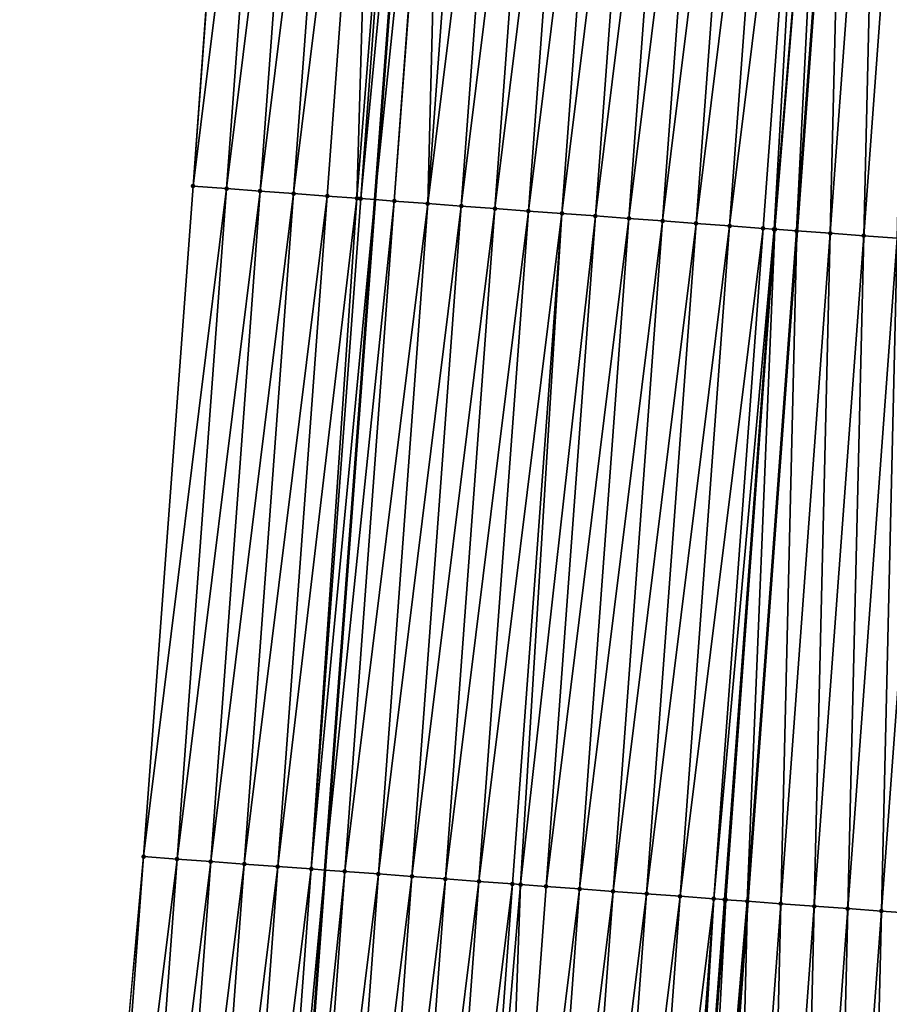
# Model space of a CAD drawing. Header units: feet. Extents: x 2017424 to 2024169, y 808042 to 818730.
# Tile 26 of 256: x 2023452 to 2023478, y 808905 to 808935. Entities that reach past the tile are written whole.
import ezdxf

# ---------------------------------------------------------------- set-up
doc = ezdxf.new("R2010")
doc.units = ezdxf.units.FT
doc.header["$MEASUREMENT"] = 0
for name, color, linetype, lineweight in [('EP_Travel Lane', 172, 'Continuous', 53), ('NB-Road Shots', 141, 'Continuous', 100), ('NB-Road X-Section', 40, 'Continuous', 13), ('STRIPING', 60, 'Continuous', 53)]:
    doc.layers.add(name, color=color, linetype=linetype, lineweight=lineweight)
doc.layers.add('I-77-MM15-17_NB-Surface-BORDER', color=7, linetype='Continuous')
doc.layers.add('I-77-MM15-17_NB-Surface-TIN', color=7, linetype='Continuous')

msp = doc.modelspace()

# ---------------------------------------------------------------- linework, layer by layer
at = {"layer": 'EP_Travel Lane'}
msp.add_polyline3d([(2023491.442442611, 809308.2520256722, 266.3610996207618), (2023489.990689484, 809288.3069937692, 266.062438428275), (2023488.538950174, 809268.3621516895, 265.7514356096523), (2023487.087186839, 809248.4169795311, 265.4618854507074), (2023485.590308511, 809228.503762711, 265.1516403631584), (2023484.062897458, 809208.5645033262, 264.846710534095), (2023482.535495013, 809188.6253563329, 264.5344276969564), (2023481.00810237, 809168.6863372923, 264.2137787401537), (2023479.480736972, 809148.7476739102, 263.8698583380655), (2023477.953348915, 809128.8087147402, 263.5452880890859), (2023476.425929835, 809108.869350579, 263.2472125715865), (2023474.898510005, 809088.929976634, 262.9497772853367), (2023473.371100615, 809068.990738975, 262.6434258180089), (2023471.843656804, 809049.0510519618, 262.3664669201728), (2023470.340662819, 809029.0717079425, 262.071037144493), (2023468.857315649, 809009.129223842, 261.7589977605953), (2023467.373954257, 808989.1865485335, 261.4598017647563), (2023465.890575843, 808969.2436443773, 261.1759826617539), (2023464.407222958, 808949.3010834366, 260.8690998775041), (2023462.923877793, 808929.3586263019, 260.5552535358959), (2023461.440535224, 808909.4162040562, 260.2390501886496), (2023459.957172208, 808889.4735069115, 259.941320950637), (2023458.473793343, 808869.5305966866, 259.6579049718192)], dxfattribs=at)
at = {"layer": 'I-77-MM15-17_NB-Surface-BORDER', "color": 3, "linetype": 'Continuous', "lineweight": -3}
msp.add_polyline3d([(2023452.361674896, 808849.9322211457, 259.1512882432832), (2023453.662329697, 808869.8880162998, 259.4737143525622), (2023454.220339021, 808889.8999324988, 259.7040095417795), (2023456.047416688, 808909.8166757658, 260.0430239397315), (2023457.51746425, 808929.7598057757, 260.3774174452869), (2023458.987539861, 808949.703316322, 260.6862325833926), (2023460.457579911, 808969.6463444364, 261.0274644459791), (2023461.927695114, 808989.5903920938, 261.3002025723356), (2023463.397789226, 809009.5341536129, 261.5921667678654), (2023464.867841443, 809029.477346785, 261.9223053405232), (2023466.283329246, 809049.4781760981, 262.1915295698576), (2023468.409795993, 809069.372331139, 262.4559356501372), (2023470.049719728, 809089.3031394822, 262.751932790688), (2023470.662863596, 809109.3135178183, 262.9703254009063), (2023471.713553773, 809129.2893803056, 263.2613537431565), (2023473.971850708, 809149.171898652, 263.6281102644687), (2023475.49382559, 809169.1106159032, 263.9952890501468), (2023477.015867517, 809189.0502114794, 264.3050030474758), (2023478.537880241, 809208.9894244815, 264.6397508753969), (2023480.059933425, 809228.9291675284, 264.9398233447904), (2023481.564398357, 809248.8310549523, 265.2452306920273), (2023482.663600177, 809268.8026726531, 265.5201766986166), (2023484.917398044, 809288.6873672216, 265.863454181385), (2023486.682043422, 809308.6090501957, 266.1672509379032)], dxfattribs=at)
at = {"layer": 'I-77-MM15-17_NB-Surface-TIN', "color": 128, "linetype": 'Continuous', "lineweight": -3}
for points in [[(2023457.51746425, 808929.7598057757, 260.3774174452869), (2023459.984810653, 808949.6294849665, 260.7076471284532), (2023458.987539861, 808949.703316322, 260.6862325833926)], [(2023458.514736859, 808929.6859990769, 260.3971755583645), (2023459.984810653, 808949.6294849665, 260.7076471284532), (2023457.51746425, 808929.7598057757, 260.3774174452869)], [(2023458.514736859, 808929.6859990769, 260.3971755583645), (2023460.982076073, 808949.5555807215, 260.7339575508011), (2023459.984810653, 808949.6294849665, 260.7076471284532)], [(2023458.514736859, 808929.6859990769, 260.3971755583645), (2023459.512000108, 808929.612065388, 260.4254633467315), (2023460.982076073, 808949.5555807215, 260.7339575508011)], [(2023459.512000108, 808929.612065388, 260.4254633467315), (2023461.97932941, 808949.481512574, 260.771277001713), (2023460.982076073, 808949.5555807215, 260.7339575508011)], [(2023459.512000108, 808929.612065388, 260.4254633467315), (2023460.509252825, 808929.5379888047, 260.4633491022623), (2023461.97932941, 808949.481512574, 260.771277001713)], [(2023460.509252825, 808929.5379888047, 260.4633491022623), (2023462.976590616, 808949.4075511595, 260.80142738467), (2023461.97932941, 808949.481512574, 260.771277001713)], [(2023460.509252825, 808929.5379888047, 260.4633491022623), (2023461.50651345, 808929.4640195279, 260.4940272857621), (2023462.976590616, 808949.4075511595, 260.80142738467)], [(2023461.50651345, 808929.4640195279, 260.4940272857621), (2023462.391885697, 808929.3980539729, 260.540992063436), (2023462.976590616, 808949.4075511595, 260.80142738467)], [(2023462.391885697, 808929.3980539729, 260.540992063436), (2023463.973832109, 808949.3333223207, 260.8495401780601), (2023462.976590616, 808949.4075511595, 260.80142738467)], [(2023462.391885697, 808929.3980539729, 260.540992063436), (2023462.503751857, 808929.3897488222, 260.5449518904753), (2023463.973832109, 808949.3333223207, 260.8495401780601)], [(2023462.503751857, 808929.3897488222, 260.5449518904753), (2023464.407222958, 808949.3010834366, 260.8690998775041), (2023463.973832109, 808949.3333223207, 260.8495401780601)], [(2023462.503751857, 808929.3897488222, 260.5449518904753), (2023462.923877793, 808929.3586263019, 260.5552535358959), (2023464.407222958, 808949.3010834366, 260.8690998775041)], [(2023464.97107701, 808949.2591397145, 260.8945476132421), (2023464.407222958, 808949.3010834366, 260.8690998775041), (2023462.923877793, 808929.3586263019, 260.5552535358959)], [(2023463.501019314, 808929.3158722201, 260.5694052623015), (2023464.97107701, 808949.2591397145, 260.8945476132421), (2023462.923877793, 808929.3586263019, 260.5552535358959)], [(2023463.501019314, 808929.3158722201, 260.5694052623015), (2023465.005555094, 808949.2565707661, 260.8963847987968), (2023464.97107701, 808949.2591397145, 260.8945476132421)], [(2023463.501019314, 808929.3158722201, 260.5694052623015), (2023464.498287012, 808929.241998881, 260.5936394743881), (2023465.005555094, 808949.2565707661, 260.8963847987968)], [(2023464.498287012, 808929.241998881, 260.5936394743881), (2023465.968340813, 808949.1852135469, 260.9223305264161), (2023465.005555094, 808949.2565707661, 260.8963847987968)], [(2023464.498287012, 808929.241998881, 260.5936394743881), (2023466.965607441, 808949.1113256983, 260.9475396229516), (2023465.968340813, 808949.1852135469, 260.9223305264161)], [(2023464.498287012, 808929.241998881, 260.5936394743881), (2023465.495554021, 808929.1681161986, 260.6185012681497), (2023466.965607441, 808949.1113256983, 260.9475396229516)], [(2023465.495554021, 808929.1681161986, 260.6185012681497), (2023467.962877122, 808949.0374792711, 260.9699665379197), (2023466.965607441, 808949.1113256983, 260.9475396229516)], [(2023465.495554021, 808929.1681161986, 260.6185012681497), (2023466.492818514, 808929.0941993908, 260.6456551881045), (2023467.962877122, 808949.0374792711, 260.9699665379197)], [(2023466.492818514, 808929.0941993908, 260.6456551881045), (2023468.960144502, 808948.9636016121, 260.9944912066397), (2023467.962877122, 808949.0374792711, 260.9699665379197)], [(2023466.492818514, 808929.0941993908, 260.6456551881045), (2023467.490082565, 808929.0202765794, 260.6732123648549), (2023468.960144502, 808948.9636016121, 260.9944912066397)], [(2023467.490082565, 808929.0202765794, 260.6732123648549), (2023469.957410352, 808948.8897032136, 261.0204089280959), (2023468.960144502, 808948.9636016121, 260.9944912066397)], [(2023467.490082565, 808929.0202765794, 260.6732123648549), (2023468.487347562, 808928.9463666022, 260.6999075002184), (2023469.957410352, 808948.8897032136, 261.0204089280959)], [(2023468.487347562, 808928.9463666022, 260.6999075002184), (2023470.954680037, 808948.8158568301, 261.0428328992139), (2023469.957410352, 808948.8897032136, 261.0204089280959)], [(2023468.487347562, 808928.9463666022, 260.6999075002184), (2023469.484614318, 808928.8724804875, 260.7249998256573), (2023470.954680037, 808948.8158568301, 261.0428328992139)], [(2023469.484614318, 808928.8724804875, 260.7249998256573), (2023471.951954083, 808948.7420696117, 261.0612828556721), (2023470.954680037, 808948.8158568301, 261.0428328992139)], [(2023469.484614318, 808928.8724804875, 260.7249998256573), (2023470.481882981, 808928.7986202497, 260.7483540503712), (2023471.951954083, 808948.7420696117, 261.0612828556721)], [(2023470.481882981, 808928.7986202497, 260.7483540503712), (2023472.949230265, 808948.6683113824, 261.0777856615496), (2023471.951954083, 808948.7420696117, 261.0612828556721)], [(2023470.481882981, 808928.7986202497, 260.7483540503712), (2023471.479156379, 808928.7248242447, 260.7673938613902), (2023472.949230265, 808948.6683113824, 261.0777856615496)], [(2023471.479156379, 808928.7248242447, 260.7673938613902), (2023473.946505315, 808948.5945377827, 261.0953208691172), (2023472.949230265, 808948.6683113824, 261.0777856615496)], [(2023471.479156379, 808928.7248242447, 260.7673938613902), (2023472.476427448, 808928.650996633, 260.788556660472), (2023473.946505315, 808948.5945377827, 261.0953208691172)], [(2023472.476427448, 808928.650996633, 260.788556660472), (2023474.943773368, 808948.520669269, 261.1192312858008), (2023473.946505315, 808948.5945377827, 261.0953208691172)], [(2023472.476427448, 808928.650996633, 260.788556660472), (2023473.473696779, 808928.5771454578, 260.8113021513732), (2023474.943773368, 808948.520669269, 261.1192312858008)], [(2023473.473696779, 808928.5771454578, 260.8113021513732), (2023475.941045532, 808948.4468565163, 261.1393963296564), (2023474.943773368, 808948.520669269, 261.1192312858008)], [(2023473.473696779, 808928.5771454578, 260.8113021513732), (2023474.470973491, 808928.5033944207, 260.8273215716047), (2023475.941045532, 808948.4468565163, 261.1393963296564)], [(2023474.470973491, 808928.5033944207, 260.8273215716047), (2023474.798761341, 808928.4791512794, 260.8327494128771), (2023475.941045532, 808948.4468565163, 261.1393963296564)], [(2023474.798761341, 808928.4791512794, 260.8327494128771), (2023476.458584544, 808948.40855155, 261.1498274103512), (2023475.941045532, 808948.4468565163, 261.1393963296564)], [(2023474.798761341, 808928.4791512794, 260.8327494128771), (2023474.821841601, 808928.4774502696, 260.8327305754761), (2023476.458584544, 808948.40855155, 261.1498274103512)], [(2023474.821841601, 808928.4774502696, 260.8327305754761), (2023475.46827389, 808928.429964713, 260.8217578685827), (2023476.458584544, 808948.40855155, 261.1498274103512)], [(2023475.46827389, 808928.429964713, 260.8217578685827), (2023476.938335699, 808948.3732880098, 261.1431558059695), (2023476.458584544, 808948.40855155, 261.1498274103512)], [(2023475.46827389, 808928.429964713, 260.8217578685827), (2023475.476276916, 808928.4293771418, 260.8216010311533), (2023476.938335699, 808948.3732880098, 261.1431558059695)], [(2023476.938335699, 808948.3732880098, 261.1431558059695), (2023475.476276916, 808928.4293771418, 260.8216010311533), (2023476.946338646, 808948.3727004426, 261.1429990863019)], [(2023476.465589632, 808928.3567431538, 260.8022132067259), (2023476.946338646, 808948.3727004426, 261.1429990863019), (2023475.476276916, 808928.4293771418, 260.8216010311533)], [(2023476.465589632, 808928.3567431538, 260.8022132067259), (2023477.935651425, 808948.3000662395, 261.1236256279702), (2023476.946338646, 808948.3727004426, 261.1429990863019)], [(2023476.465589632, 808928.3567431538, 260.8022132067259), (2023477.462910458, 808928.2835905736, 260.7780353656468), (2023477.935651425, 808948.3000662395, 261.1236256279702)], [(2023477.462910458, 808928.2835905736, 260.7780353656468), (2023478.932971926, 808948.2269092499, 261.0997442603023), (2023477.935651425, 808948.3000662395, 261.1236256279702)], [(2023477.462910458, 808928.2835905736, 260.7780353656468), (2023478.460227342, 808928.2103845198, 260.7574492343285), (2023478.932971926, 808948.2269092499, 261.0997442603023)], [(2023456.047416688, 808909.8166757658, 260.0430239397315), (2023458.514736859, 808929.6859990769, 260.3971755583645), (2023457.51746425, 808929.7598057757, 260.3774174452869)], [(2023457.04468286, 808909.7427817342, 260.0686486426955), (2023458.514736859, 808929.6859990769, 260.3971755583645), (2023456.047416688, 808909.8166757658, 260.0430239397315)], [(2023457.04468286, 808909.7427817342, 260.0686486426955), (2023459.512000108, 808929.612065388, 260.4254633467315), (2023458.514736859, 808929.6859990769, 260.3971755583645)], [(2023457.04468286, 808909.7427817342, 260.0686486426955), (2023458.041939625, 808909.668760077, 260.1028457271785), (2023459.512000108, 808929.612065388, 260.4254633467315)], [(2023458.041939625, 808909.668760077, 260.1028457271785), (2023460.509252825, 808929.5379888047, 260.4633491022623), (2023459.512000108, 808929.612065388, 260.4254633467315)], [(2023458.041939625, 808909.668760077, 260.1028457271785), (2023459.039190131, 808909.5946535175, 260.1427455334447), (2023460.509252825, 808929.5379888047, 260.4633491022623)], [(2023459.039190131, 808909.5946535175, 260.1427455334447), (2023461.50651345, 808929.4640195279, 260.4940272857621), (2023460.509252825, 808929.5379888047, 260.4633491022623)], [(2023459.039190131, 808909.5946535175, 260.1427455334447), (2023460.036442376, 808909.5205705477, 260.1810608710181), (2023461.50651345, 808929.4640195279, 260.4940272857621)], [(2023460.036442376, 808909.5205705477, 260.1810608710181), (2023462.391885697, 808929.3980539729, 260.540992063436), (2023461.50651345, 808929.4640195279, 260.4940272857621)], [(2023460.036442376, 808909.5205705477, 260.1810608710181), (2023461.033684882, 808909.4463554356, 260.2282519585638), (2023462.391885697, 808929.3980539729, 260.540992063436)], [(2023461.033684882, 808909.4463554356, 260.2282519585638), (2023462.503751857, 808929.3897488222, 260.5449518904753), (2023462.391885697, 808929.3980539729, 260.540992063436)], [(2023461.033684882, 808909.4463554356, 260.2282519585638), (2023462.923877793, 808929.3586263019, 260.5552535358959), (2023462.503751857, 808929.3897488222, 260.5449518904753)], [(2023461.033684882, 808909.4463554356, 260.2282519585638), (2023461.440535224, 808909.4162040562, 260.2390501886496), (2023462.923877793, 808929.3586263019, 260.5552535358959)], [(2023463.501019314, 808929.3158722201, 260.5694052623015), (2023462.923877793, 808929.3586263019, 260.5552535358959), (2023461.440535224, 808909.4162040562, 260.2390501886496)], [(2023462.030950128, 808909.3724488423, 260.2547204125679), (2023463.501019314, 808929.3158722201, 260.5694052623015), (2023461.440535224, 808909.4162040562, 260.2390501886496)], [(2023462.030950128, 808909.3724488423, 260.2547204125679), (2023464.498287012, 808929.241998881, 260.5936394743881), (2023463.501019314, 808929.3158722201, 260.5694052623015)], [(2023462.030950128, 808909.3724488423, 260.2547204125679), (2023463.028213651, 808909.2985188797, 260.2827585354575), (2023464.498287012, 808929.241998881, 260.5936394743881)], [(2023463.028213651, 808909.2985188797, 260.2827585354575), (2023465.495554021, 808929.1681161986, 260.6185012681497), (2023464.498287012, 808929.241998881, 260.5936394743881)], [(2023463.028213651, 808909.2985188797, 260.2827585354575), (2023464.02547991, 808909.2246260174, 260.3083046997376), (2023465.495554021, 808929.1681161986, 260.6185012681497)], [(2023464.02547991, 808909.2246260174, 260.3083046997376), (2023466.492818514, 808929.0941993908, 260.6456551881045), (2023465.495554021, 808929.1681161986, 260.6185012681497)], [(2023464.02547991, 808909.2246260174, 260.3083046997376), (2023465.022744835, 808909.1507150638, 260.335066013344), (2023466.492818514, 808929.0941993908, 260.6456551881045)], [(2023465.022744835, 808909.1507150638, 260.335066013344), (2023467.490082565, 808929.0202765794, 260.6732123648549), (2023466.492818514, 808929.0941993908, 260.6456551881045)], [(2023465.022744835, 808909.1507150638, 260.335066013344), (2023466.020007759, 808909.0767769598, 260.3636509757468), (2023467.490082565, 808929.0202765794, 260.6732123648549)], [(2023466.020007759, 808909.0767769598, 260.3636509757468), (2023468.487347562, 808928.9463666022, 260.6999075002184), (2023467.490082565, 808929.0202765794, 260.6732123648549)], [(2023466.020007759, 808909.0767769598, 260.3636509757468), (2023467.017272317, 808909.0028610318, 260.3907464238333), (2023468.487347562, 808928.9463666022, 260.6999075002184)], [(2023467.017272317, 808909.0028610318, 260.3907464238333), (2023467.259718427, 808908.9848886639, 260.397506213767), (2023468.487347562, 808928.9463666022, 260.6999075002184)], [(2023467.259718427, 808908.9848886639, 260.397506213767), (2023469.484614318, 808928.8724804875, 260.7249998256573), (2023468.487347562, 808928.9463666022, 260.6999075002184)], [(2023467.259718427, 808908.9848886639, 260.397506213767), (2023468.014537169, 808908.9289490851, 260.4175744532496), (2023469.484614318, 808928.8724804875, 260.7249998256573)], [(2023468.014537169, 808908.9289490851, 260.4175744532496), (2023470.481882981, 808928.7986202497, 260.7483540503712), (2023469.484614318, 808928.8724804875, 260.7249998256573)], [(2023468.014537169, 808908.9289490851, 260.4175744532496), (2023469.01180804, 808908.8551188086, 260.4389168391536), (2023470.481882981, 808928.7986202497, 260.7483540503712)], [(2023469.01180804, 808908.8551188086, 260.4389168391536), (2023471.479156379, 808928.7248242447, 260.7673938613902), (2023470.481882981, 808928.7986202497, 260.7483540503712)], [(2023469.01180804, 808908.8551188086, 260.4389168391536), (2023470.009080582, 808908.7813111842, 260.4587377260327), (2023471.479156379, 808928.7248242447, 260.7673938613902)], [(2023470.009080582, 808908.7813111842, 260.4587377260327), (2023472.476427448, 808928.650996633, 260.788556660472), (2023471.479156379, 808928.7248242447, 260.7673938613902)], [(2023470.009080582, 808908.7813111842, 260.4587377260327), (2023471.006352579, 808908.7074961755, 260.479054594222), (2023472.476427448, 808928.650996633, 260.788556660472)], [(2023471.006352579, 808908.7074961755, 260.479054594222), (2023473.473696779, 808928.5771454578, 260.8113021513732), (2023472.476427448, 808928.650996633, 260.788556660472)], [(2023471.006352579, 808908.7074961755, 260.479054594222), (2023472.003619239, 808908.633608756, 260.5042351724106), (2023473.473696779, 808928.5771454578, 260.8113021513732)], [(2023472.003619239, 808908.633608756, 260.5042351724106), (2023474.470973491, 808928.5033944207, 260.8273215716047), (2023473.473696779, 808928.5771454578, 260.8113021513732)], [(2023472.003619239, 808908.633608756, 260.5042351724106), (2023473.000892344, 808908.5598087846, 260.5235420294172), (2023474.470973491, 808928.5033944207, 260.8273215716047)], [(2023473.000892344, 808908.5598087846, 260.5235420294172), (2023474.798761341, 808928.4791512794, 260.8327494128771), (2023474.470973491, 808928.5033944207, 260.8273215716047)], [(2023473.000892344, 808908.5598087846, 260.5235420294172), (2023473.325214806, 808908.535845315, 260.5273513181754), (2023474.798761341, 808928.4791512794, 260.8327494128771)], [(2023473.325214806, 808908.535845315, 260.5273513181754), (2023474.821841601, 808928.4774502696, 260.8327305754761), (2023474.798761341, 808928.4791512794, 260.8327494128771)], [(2023473.325214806, 808908.535845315, 260.5273513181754), (2023473.359407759, 808908.5333249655, 260.5273459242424), (2023474.821841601, 808928.4774502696, 260.8327305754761)], [(2023473.359407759, 808908.5333249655, 260.5273459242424), (2023473.998192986, 808908.4863823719, 260.5177576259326), (2023474.821841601, 808928.4774502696, 260.8327305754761)], [(2023473.998192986, 808908.4863823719, 260.5177576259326), (2023475.46827389, 808928.429964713, 260.8217578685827), (2023474.821841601, 808928.4774502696, 260.8327305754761)], [(2023473.998192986, 808908.4863823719, 260.5177576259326), (2023474.006196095, 808908.4857948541, 260.517596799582), (2023475.46827389, 808928.429964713, 260.8217578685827)], [(2023475.46827389, 808928.429964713, 260.8217578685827), (2023474.006196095, 808908.4857948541, 260.517596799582), (2023475.476276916, 808928.4293771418, 260.8216010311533)], [(2023474.995509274, 808908.4131682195, 260.4977160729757), (2023475.476276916, 808928.4293771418, 260.8216010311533), (2023474.006196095, 808908.4857948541, 260.517596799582)], [(2023474.995509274, 808908.4131682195, 260.4977160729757), (2023476.465589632, 808928.3567431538, 260.8022132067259), (2023475.476276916, 808928.4293771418, 260.8216010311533)], [(2023474.995509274, 808908.4131682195, 260.4977160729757), (2023475.99283063, 808908.34002283, 260.4730558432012), (2023476.465589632, 808928.3567431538, 260.8022132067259)], [(2023475.99283063, 808908.34002283, 260.4730558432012), (2023477.462910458, 808928.2835905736, 260.7780353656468), (2023476.465589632, 808928.3567431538, 260.8022132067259)], [(2023475.99283063, 808908.34002283, 260.4730558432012), (2023476.990149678, 808908.2668461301, 260.450498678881), (2023477.462910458, 808928.2835905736, 260.7780353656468)], [(2023476.990149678, 808908.2668461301, 260.450498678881), (2023478.460227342, 808928.2103845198, 260.7574492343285), (2023477.462910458, 808928.2835905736, 260.7780353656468)], [(2023476.990149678, 808908.2668461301, 260.450498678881), (2023477.987461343, 808908.1935692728, 260.4346689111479), (2023478.460227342, 808928.2103845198, 260.7574492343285)], [(2023477.987461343, 808908.1935692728, 260.4346689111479), (2023479.457538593, 808928.1371020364, 260.7419967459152), (2023478.460227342, 808928.2103845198, 260.7574492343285)], [(2023477.987461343, 808908.1935692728, 260.4346689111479), (2023478.984771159, 808908.1202673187, 260.4205248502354), (2023479.457538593, 808928.1371020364, 260.7419967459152)], [(2023454.577359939, 808889.8734211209, 259.7170139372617), (2023456.047416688, 808909.8166757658, 260.0430239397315), (2023454.220339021, 808889.8999324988, 259.7040095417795)], [(2023454.577359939, 808889.8734211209, 259.7170139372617), (2023457.04468286, 808909.7427817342, 260.0686486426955), (2023456.047416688, 808909.8166757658, 260.0430239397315)], [(2023454.577359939, 808889.8734211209, 259.7170139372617), (2023455.574610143, 808889.7993104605, 259.7571892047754), (2023457.04468286, 808909.7427817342, 260.0686486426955)], [(2023455.574610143, 808889.7993104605, 259.7571892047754), (2023458.041939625, 808909.668760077, 260.1028457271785), (2023457.04468286, 808909.7427817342, 260.0686486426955)], [(2023455.574610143, 808889.7993104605, 259.7571892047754), (2023456.571860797, 808889.7252058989, 259.7969548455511), (2023458.041939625, 808909.668760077, 260.1028457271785)], [(2023456.571860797, 808889.7252058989, 259.7969548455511), (2023459.039190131, 808909.5946535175, 260.1427455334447), (2023458.041939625, 808909.668760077, 260.1028457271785)], [(2023456.571860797, 808889.7252058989, 259.7969548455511), (2023457.569106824, 808889.6510385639, 259.8409368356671), (2023459.039190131, 808909.5946535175, 260.1427455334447)], [(2023457.569106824, 808889.6510385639, 259.8409368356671), (2023460.036442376, 808909.5205705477, 260.1810608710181), (2023459.039190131, 808909.5946535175, 260.1427455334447)], [(2023457.569106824, 808889.6510385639, 259.8409368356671), (2023458.566347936, 808889.576804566, 259.8893964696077), (2023460.036442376, 808909.5205705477, 260.1810608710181)], [(2023458.566347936, 808889.576804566, 259.8893964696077), (2023461.033684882, 808909.4463554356, 260.2282519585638), (2023460.036442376, 808909.5205705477, 260.1810608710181)], [(2023458.566347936, 808889.576804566, 259.8893964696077), (2023459.563594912, 808889.5026501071, 259.9325136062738), (2023461.033684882, 808909.4463554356, 260.2282519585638)], [(2023459.563594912, 808889.5026501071, 259.9325136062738), (2023461.440535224, 808909.4162040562, 260.2390501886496), (2023461.033684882, 808909.4463554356, 260.2282519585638)], [(2023459.563594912, 808889.5026501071, 259.9325136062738), (2023459.957172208, 808889.4735069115, 259.941320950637), (2023461.440535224, 808909.4162040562, 260.2390501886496)], [(2023462.030950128, 808909.3724488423, 260.2547204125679), (2023461.440535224, 808909.4162040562, 260.2390501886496), (2023459.957172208, 808889.4735069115, 259.941320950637)], [(2023460.560864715, 808889.428805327, 259.9548301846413), (2023462.030950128, 808909.3724488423, 260.2547204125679), (2023459.957172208, 808889.4735069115, 259.941320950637)], [(2023460.560864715, 808889.428805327, 259.9548301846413), (2023463.028213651, 808909.2985188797, 260.2827585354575), (2023462.030950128, 808909.3724488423, 260.2547204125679)], [(2023460.560864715, 808889.428805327, 259.9548301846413), (2023461.558133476, 808889.3549464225, 259.9780954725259), (2023463.028213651, 808909.2985188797, 260.2827585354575)], [(2023461.558133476, 808889.3549464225, 259.9780954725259), (2023464.02547991, 808909.2246260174, 260.3083046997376), (2023463.028213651, 808909.2985188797, 260.2827585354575)], [(2023461.558133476, 808889.3549464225, 259.9780954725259), (2023462.555405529, 808889.281132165, 259.9983619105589), (2023464.02547991, 808909.2246260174, 260.3083046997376)], [(2023462.555405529, 808889.281132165, 259.9983619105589), (2023465.022744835, 808909.1507150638, 260.335066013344), (2023464.02547991, 808909.2246260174, 260.3083046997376)], [(2023462.555405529, 808889.281132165, 259.9983619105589), (2023463.552676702, 808889.2073059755, 260.0194297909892), (2023465.022744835, 808909.1507150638, 260.335066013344)], [(2023463.552676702, 808889.2073059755, 260.0194297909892), (2023466.020007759, 808909.0767769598, 260.3636509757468), (2023465.022744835, 808909.1507150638, 260.335066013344)], [(2023463.552676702, 808889.2073059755, 260.0194297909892), (2023464.549942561, 808889.1334077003, 260.0453395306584), (2023466.020007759, 808909.0767769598, 260.3636509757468)], [(2023464.549942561, 808889.1334077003, 260.0453395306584), (2023467.017272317, 808909.0028610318, 260.3907464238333), (2023466.020007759, 808909.0767769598, 260.3636509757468)], [(2023464.549942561, 808889.1334077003, 260.0453395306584), (2023465.547205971, 808889.0594761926, 260.0734814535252), (2023467.017272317, 808909.0028610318, 260.3907464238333)], [(2023465.547205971, 808889.0594761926, 260.0734814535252), (2023467.259718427, 808908.9848886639, 260.397506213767), (2023467.017272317, 808909.0028610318, 260.3907464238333)], [(2023465.547205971, 808889.0594761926, 260.0734814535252), (2023466.544475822, 808888.9856320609, 260.0957544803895), (2023467.259718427, 808908.9848886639, 260.397506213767)], [(2023466.544475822, 808888.9856320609, 260.0957544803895), (2023468.014537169, 808908.9289490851, 260.4175744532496), (2023467.259718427, 808908.9848886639, 260.397506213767)], [(2023466.544475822, 808888.9856320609, 260.0957544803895), (2023469.01180804, 808908.8551188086, 260.4389168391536), (2023468.014537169, 808908.9289490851, 260.4175744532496)], [(2023466.544475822, 808888.9856320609, 260.0957544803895), (2023467.54175341, 808888.9118928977, 260.1109769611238), (2023469.01180804, 808908.8551188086, 260.4389168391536)], [(2023467.54175341, 808888.9118928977, 260.1109769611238), (2023470.009080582, 808908.7813111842, 260.4587377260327), (2023469.01180804, 808908.8551188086, 260.4389168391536)], [(2023467.54175341, 808888.9118928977, 260.1109769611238), (2023468.539034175, 808888.8381968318, 260.1233046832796), (2023470.009080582, 808908.7813111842, 260.4587377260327)], [(2023468.539034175, 808888.8381968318, 260.1233046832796), (2023471.006352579, 808908.7074961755, 260.479054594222), (2023470.009080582, 808908.7813111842, 260.4587377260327)], [(2023468.539034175, 808888.8381968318, 260.1233046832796), (2023469.536309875, 808888.7644320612, 260.1402471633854), (2023471.006352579, 808908.7074961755, 260.479054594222)], [(2023469.536309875, 808888.7644320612, 260.1402471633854), (2023472.003619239, 808908.633608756, 260.5042351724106), (2023471.006352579, 808908.7074961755, 260.479054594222)], [(2023469.536309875, 808888.7644320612, 260.1402471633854), (2023470.533580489, 808888.6905982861, 260.1618245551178), (2023472.003619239, 808908.633608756, 260.5042351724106)], [(2023470.533580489, 808888.6905982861, 260.1618245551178), (2023473.000892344, 808908.5598087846, 260.5235420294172), (2023472.003619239, 808908.633608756, 260.5042351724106)], [(2023470.533580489, 808888.6905982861, 260.1618245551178), (2023471.530855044, 808888.6168179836, 260.1798103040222), (2023473.000892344, 808908.5598087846, 260.5235420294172)], [(2023471.530855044, 808888.6168179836, 260.1798103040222), (2023471.819680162, 808888.5954398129, 260.1857092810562), (2023473.000892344, 808908.5598087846, 260.5235420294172)], [(2023471.819680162, 808888.5954398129, 260.1857092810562), (2023473.325214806, 808908.535845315, 260.5273513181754), (2023473.000892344, 808908.5598087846, 260.5235420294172)], [(2023471.819680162, 808888.5954398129, 260.1857092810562), (2023473.359407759, 808908.5333249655, 260.5273459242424), (2023473.325214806, 808908.535845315, 260.5273513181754)], [(2023471.819680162, 808888.5954398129, 260.1857092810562), (2023472.293343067, 808888.5604652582, 260.1897127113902), (2023473.359407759, 808908.5333249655, 260.5273459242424)], [(2023472.293343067, 808888.5604652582, 260.1897127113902), (2023473.998192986, 808908.4863823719, 260.5177576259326), (2023473.359407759, 808908.5333249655, 260.5273459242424)], [(2023472.293343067, 808888.5604652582, 260.1897127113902), (2023472.528139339, 808888.5431698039, 260.1889215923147), (2023473.998192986, 808908.4863823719, 260.5177576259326)], [(2023472.528139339, 808888.5431698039, 260.1889215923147), (2023472.536142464, 808888.5425814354, 260.1888175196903), (2023473.998192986, 808908.4863823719, 260.5177576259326)], [(2023473.998192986, 808908.4863823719, 260.5177576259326), (2023472.536142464, 808888.5425814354, 260.1888175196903), (2023474.006196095, 808908.4857948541, 260.517596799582)], [(2023473.525447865, 808888.4698503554, 260.1759525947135), (2023474.006196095, 808908.4857948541, 260.517596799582), (2023472.536142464, 808888.5425814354, 260.1888175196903)], [(2023473.525447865, 808888.4698503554, 260.1759525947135), (2023474.995509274, 808908.4131682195, 260.4977160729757), (2023474.006196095, 808908.4857948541, 260.517596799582)], [(2023473.525447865, 808888.4698503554, 260.1759525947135), (2023474.52276635, 808888.3966660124, 260.1539088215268), (2023474.995509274, 808908.4131682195, 260.4977160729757)], [(2023474.52276635, 808888.3966660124, 260.1539088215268), (2023475.99283063, 808908.34002283, 260.4730558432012), (2023474.995509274, 808908.4131682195, 260.4977160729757)], [(2023474.52276635, 808888.3966660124, 260.1539088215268), (2023475.520081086, 808888.3234308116, 260.135281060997), (2023475.99283063, 808908.34002283, 260.4730558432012)], [(2023475.520081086, 808888.3234308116, 260.135281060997), (2023476.990149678, 808908.2668461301, 260.450498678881), (2023475.99283063, 808908.34002283, 260.4730558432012)], [(2023475.520081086, 808888.3234308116, 260.135281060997), (2023476.517388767, 808888.2500999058, 260.1230816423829), (2023476.990149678, 808908.2668461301, 260.450498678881)], [(2023476.517388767, 808888.2500999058, 260.1230816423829), (2023477.987461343, 808908.1935692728, 260.4346689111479), (2023476.990149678, 808908.2668461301, 260.450498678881)], [(2023476.517388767, 808888.2500999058, 260.1230816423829), (2023477.514698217, 808888.1767929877, 260.1092710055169), (2023477.987461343, 808908.1935692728, 260.4346689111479)], [(2023477.514698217, 808888.1767929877, 260.1092710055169), (2023478.984771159, 808908.1202673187, 260.4205248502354), (2023477.987461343, 808908.1935692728, 260.4346689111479)], [(2023477.514698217, 808888.1767929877, 260.1092710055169), (2023478.512012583, 808888.1035527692, 260.0909802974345), (2023478.984771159, 808908.1202673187, 260.4205248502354)]]:
    msp.add_3dface(points, dxfattribs=at)
at = {"layer": 'NB-Road Shots', "lineweight": 100}
for p in [(2023457.51746425, 808929.7598057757, 260.3774174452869), (2023458.514736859, 808929.6859990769, 260.3971755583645), (2023459.512000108, 808929.612065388, 260.4254633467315), (2023460.509252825, 808929.5379888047, 260.4633491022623), (2023461.50651345, 808929.4640195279, 260.4940272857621), (2023462.391885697, 808929.3980539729, 260.540992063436), (2023462.503751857, 808929.3897488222, 260.5449518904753), (2023463.501019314, 808929.3158722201, 260.5694052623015), (2023464.498287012, 808929.241998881, 260.5936394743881), (2023465.495554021, 808929.1681161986, 260.6185012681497), (2023466.492818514, 808929.0941993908, 260.6456551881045), (2023467.490082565, 808929.0202765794, 260.6732123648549), (2023468.487347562, 808928.9463666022, 260.6999075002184), (2023469.484614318, 808928.8724804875, 260.7249998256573), (2023470.481882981, 808928.7986202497, 260.7483540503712), (2023471.479156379, 808928.7248242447, 260.7673938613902), (2023472.476427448, 808928.650996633, 260.788556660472), (2023473.473696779, 808928.5771454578, 260.8113021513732), (2023474.470973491, 808928.5033944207, 260.8273215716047), (2023474.798761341, 808928.4791512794, 260.8327494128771), (2023474.821841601, 808928.4774502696, 260.8327305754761), (2023475.46827389, 808928.429964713, 260.8217578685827), (2023476.465589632, 808928.3567431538, 260.8022132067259), (2023477.462910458, 808928.2835905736, 260.7780353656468), (2023456.047416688, 808909.8166757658, 260.0430239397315), (2023457.04468286, 808909.7427817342, 260.0686486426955), (2023458.041939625, 808909.668760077, 260.1028457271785), (2023459.039190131, 808909.5946535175, 260.1427455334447), (2023460.036442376, 808909.5205705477, 260.1810608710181), (2023461.033684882, 808909.4463554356, 260.2282519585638), (2023462.030950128, 808909.3724488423, 260.2547204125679), (2023463.028213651, 808909.2985188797, 260.2827585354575), (2023464.02547991, 808909.2246260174, 260.3083046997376), (2023465.022744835, 808909.1507150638, 260.335066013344), (2023466.020007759, 808909.0767769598, 260.3636509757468), (2023467.017272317, 808909.0028610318, 260.3907464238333), (2023467.259718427, 808908.9848886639, 260.397506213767), (2023468.014537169, 808908.9289490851, 260.4175744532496), (2023469.01180804, 808908.8551188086, 260.4389168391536), (2023470.009080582, 808908.7813111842, 260.4587377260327), (2023471.006352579, 808908.7074961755, 260.479054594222), (2023472.003619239, 808908.633608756, 260.5042351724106), (2023473.000892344, 808908.5598087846, 260.5235420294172), (2023473.325214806, 808908.535845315, 260.5273513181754), (2023473.359407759, 808908.5333249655, 260.5273459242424), (2023473.998192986, 808908.4863823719, 260.5177576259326), (2023474.995509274, 808908.4131682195, 260.4977160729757), (2023475.99283063, 808908.34002283, 260.4730558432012), (2023476.990149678, 808908.2668461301, 260.450498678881), (2023477.987461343, 808908.1935692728, 260.4346689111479)]:
    msp.add_point(p, dxfattribs=at)
at = {"layer": 'NB-Road X-Section', "extrusion": (0.07350435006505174, 0.9971831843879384, 0.01492673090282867), "elevation": 955387.9701183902, "flags": 128}
msp.add_lwpolyline([(-1958564.152494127, -14002.08000067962), (-1958563.152494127, -14002.06819594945), (-1958562.152494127, -14002.05806331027), (-1958561.152494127, -14002.0500452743), (-1958560.152494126, -14002.0432651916), (-1958559.152494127, -14002.03825505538), (-1958558.152494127, -14002.03355063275), (-1958557.152494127, -14002.03423493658), (-1958556.152494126, -14002.01693417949), (-1958555.152494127, -14001.99423399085), (-1958554.152494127, -14001.96935446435), (-1958553.152494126, -14001.94527257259), (-1958552.152494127, -14001.92021103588), (-1958551.152494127, -14001.90163413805), (-1958550.152494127, -14001.88802412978), (-1958549.152494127, -14001.87011426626), (-1958548.152494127, -14001.84960143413), (-1958547.152494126, -14001.82740141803), (-1958546.152494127, -14001.80704267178), (-1958545.152494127, -14001.78157926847), (-1958544.152494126, -14001.76421717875), (-1958543.152494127, -14001.74497947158), (-1958542.152494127, -14001.72209647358), (-1958541.152494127, -14001.69534790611), (-1958540.152494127, -14001.67309679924), (-1958539.152494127, -14001.6526466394), (-1958538.152494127, -14001.63706134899), (-1958537.152494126, -14001.62160713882), (-1958536.152494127, -14001.60101871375), (-1958535.152494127, -14001.57683817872), (-1958534.152494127, -14001.55729133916), (-1958533.504320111, -14001.54631740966), (-1958533.481177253, -14001.54629857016), (-1958533.152494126, -14001.55172701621), (-1958532.152494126, -14001.56774822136), (-1958531.152494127, -14001.59049624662), (-1958530.152494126, -14001.61166140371), (-1958529.152494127, -14001.63070333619), (-1958528.152494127, -14001.65406016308), (-1958527.152494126, -14001.67915528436), (-1958526.152494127, -14001.70585339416), (-1958525.152494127, -14001.73341364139), (-1958524.152494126, -14001.7605705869), (-1958523.152494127, -14001.78543515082), (-1958522.152494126, -14001.80967206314), (-1958521.152494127, -14001.83412815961), (-1958521.040320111, -14001.83808842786), (-1958520.152494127, -14001.88505843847), (-1958519.152494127, -14001.91574004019), (-1958518.152494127, -14001.95363001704), (-1958517.152494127, -14001.9819209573), (-1958516.152494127, -14002.00168127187)], dxfattribs=at)
at = {"layer": 'NB-Road X-Section', "extrusion": (0.07350434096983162, 0.997183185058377, 0.0149267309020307), "elevation": 955367.9522567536, "flags": 128}
msp.add_lwpolyline([(-1958563.16120899, -14002.07825675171), (-1958562.16120899, -14002.06665029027), (-1958561.16120899, -14002.05779848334), (-1958560.16120899, -14002.04707664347), (-1958559.16120899, -14002.03951747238), (-1958558.16120899, -14002.0329084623), (-1958557.16120899, -14002.0309813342), (-1958556.16120899, -14002.0182666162), (-1958555.16120899, -14001.99699843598), (-1958554.16120899, -14001.97440284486), (-1958553.16120899, -14001.95059369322), (-1958552.161208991, -14001.92637753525), (-1958551.16120899, -14001.90545896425), (-1958550.16120899, -14001.88707319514), (-1958549.16120899, -14001.86789164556), (-1958548.16120899, -14001.84597625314), (-1958547.16120899, -14001.82546111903), (-1958546.16120899, -14001.80575252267), (-1958545.16120899, -14001.78678306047), (-1958544.16120899, -14001.76731348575), (-1958543.16120899, -14001.7481352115), (-1958542.16120899, -14001.72408746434), (-1958541.16120899, -14001.69617441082), (-1958540.16120899, -14001.67786972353), (-1958539.16120899, -14001.65973377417), (-1958538.16120899, -14001.64558813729), (-1958537.16120899, -14001.62975660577), (-1958536.16120899, -14001.60719692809), (-1958535.16120899, -14001.58253395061), (-1958534.16120899, -14001.56249016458), (-1958533.52070126, -14001.55290079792), (-1958533.486415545, -14001.55289540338), (-1958533.16120899, -14001.55670511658), (-1958532.16120899, -14001.5760141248), (-1958531.16120899, -14001.60119750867), (-1958530.16120899, -14001.62151664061), (-1958529.16120899, -14001.64133973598), (-1958528.16120899, -14001.6626844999), (-1958527.404320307, -14001.68275497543), (-1958527.16120899, -14001.68951551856), (-1958526.161208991, -14001.71661398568), (-1958525.16120899, -14001.74520213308), (-1958524.16120899, -14001.77196642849), (-1958523.16120899, -14001.79751543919), (-1958522.16120899, -14001.82555668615), (-1958521.161208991, -14001.85202808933), (-1958520.16120899, -14001.89922443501), (-1958519.16120899, -14001.93754404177), (-1958518.16120899, -14001.97744829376), (-1958517.16120899, -14002.01164918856), (-1958516.16120899, -14002.03727674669)], dxfattribs=at)
at = {"layer": 'STRIPING'}
msp.add_polyline3d([(2023503.971624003, 809307.3161418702, 266.6262705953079), (2023502.48850637, 809287.3734365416, 266.3279914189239), (2023501.005393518, 809267.43079549, 266.0255336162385), (2023499.522280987, 809247.4881587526, 265.7227953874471), (2023498.015154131, 809227.5512072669, 265.4205325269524), (2023496.493113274, 809207.6116253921, 265.1099160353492), (2023494.971071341, 809187.6720294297, 264.8002211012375), (2023493.449048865, 809167.7326883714, 264.4738512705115), (2023491.927012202, 809147.7931614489, 264.1596398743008), (2023490.404983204, 809127.8537349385, 263.8388595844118), (2023488.882956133, 809107.9143336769, 263.5164275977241), (2023487.360893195, 809087.9744625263, 263.2247351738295), (2023485.83882175, 809068.0344799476, 262.9403321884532), (2023484.316764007, 809048.0946768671, 262.6441860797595), (2023482.826673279, 809028.1471835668, 262.3486689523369), (2023481.356590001, 809008.2035679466, 262.0469048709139), (2023479.886499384, 808988.2598527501, 261.7518290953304), (2023478.416425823, 808968.3163689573, 261.4412110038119), (2023476.946338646, 808948.3727004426, 261.1429990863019), (2023475.476276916, 808928.4293771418, 260.8216010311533), (2023474.006196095, 808908.4857948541, 260.517596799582), (2023472.536142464, 808888.5425814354, 260.1888175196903), (2023471.066030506, 808868.5985767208, 259.9131881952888)], dxfattribs=at)

doc.saveas('drawing.dxf')
